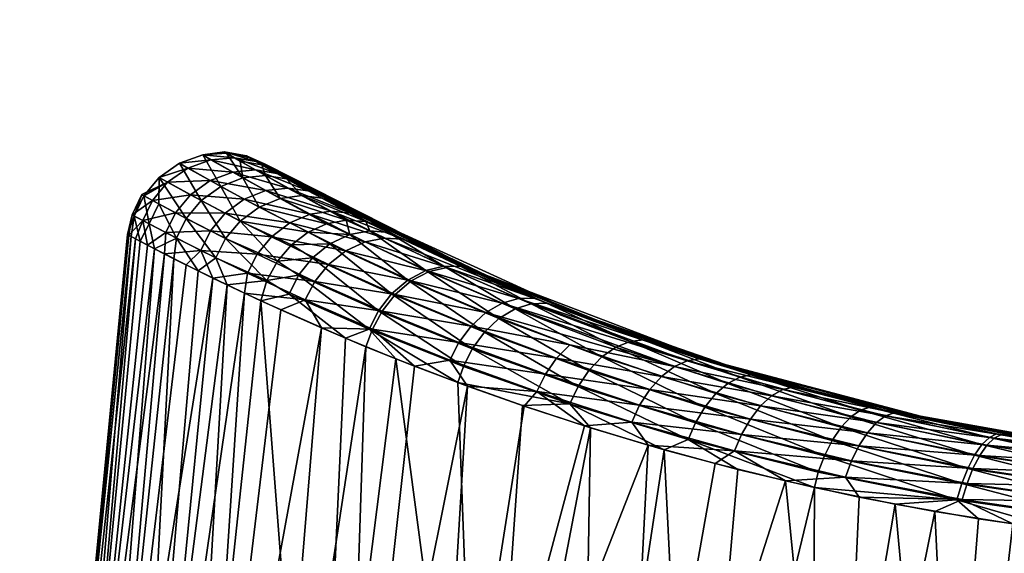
# Model space of a CAD drawing. Header units: centimetres. Extents: x -30.4 to 15.2, y 5 to 21.3.
# Tile 48 of 256: x -25.881 to -25.346, y 8.134 to 8.425. Entities that reach past the tile are written whole.
import ezdxf

# ---------------------------------------------------------------- set-up
doc = ezdxf.new("R2010")
doc.units = ezdxf.units.CM
doc.layers.add('692', color=7, linetype='Continuous', true_color=0x9a9ae5)
doc.layers.add('714', color=7, linetype='Continuous', true_color=0xc6e157)

msp = doc.modelspace()

# ---------------------------------------------------------------- meshes
at = {"layer": '692', "color": 254, "true_color": 0xcad1ee}
mesh = msp.add_polyface(dxfattribs=at)
corners = [(-25.7409, 8.2932, 6.76755), (-25.76909, 8.30547, 6.83176), (-25.76113, 8.31507, 6.83283), (-25.76929, 8.3193, 7.3212), (-25.7342, 8.31399, 7.38378), (-25.75891, 8.32691, 7.31913), (-25.74412, 8.30645, 7.38645), (-25.77732, 8.30964, 7.32214), (-25.75192, 8.29699, 7.38776), (-25.78261, 8.29907, 7.32202), (-25.74714, 8.33158, 7.31608), (-25.77745, 8.33701, 7.25224), (-25.76521, 8.3416, 7.25004), (-25.75274, 8.3428, 7.24737), (-25.77712, 8.34841, 7.1818), (-25.76431, 8.34946, 7.18024), (-25.78967, 8.34388, 7.18308), (-25.7815, 8.35096, 7.04164), (-25.76967, 8.35259, 7.11122), (-25.76857, 8.35194, 7.04243), (-25.7525, 8.34741, 7.17857), (-25.75772, 8.35044, 7.11081), (-25.75664, 8.34982, 7.04328), (-25.75964, 8.33847, 6.9042), (-25.76112, 8.3476, 6.9744), (-25.74733, 8.33975, 6.90723), (-25.74939, 8.34562, 6.97647), (-25.79417, 8.34645, 7.04099), (-25.78816, 8.32934, 7.2537), (-25.79635, 8.31952, 7.25432), (-25.77173, 8.33386, 6.9017), (-25.75091, 8.32265, 6.83511), (-25.78234, 8.32621, 6.90002), (-25.79048, 8.31644, 6.8993), (-25.77439, 8.29498, 6.83185), (-25.79575, 8.30573, 6.89946)]
mesh.append_faces([[corners[k] for k in face] for face in [(0, 1, 2), (3, 4, 5), (6, 7, 8), (7, 6, 3), (9, 8, 7), (10, 11, 5), (11, 10, 12), (13, 14, 12), (14, 13, 15), (12, 16, 11), (16, 12, 14), (15, 17, 14), (17, 18, 19), (20, 18, 15), (18, 20, 21), (21, 19, 18), (19, 21, 22), (19, 23, 17), (23, 24, 25), (22, 24, 19), (24, 22, 26), (18, 17, 15), (24, 23, 19), (27, 14, 17), (5, 28, 3), (28, 5, 11), (3, 29, 7), (29, 3, 28), (17, 30, 27), (30, 17, 23), (23, 31, 30), (32, 27, 30), (33, 34, 35), (34, 33, 1), (30, 2, 32), (2, 30, 31), (32, 1, 33), (1, 32, 2)]], dxfattribs={"color": 254})
mesh = msp.add_polyface(dxfattribs=at)
corners = [(-25.80777, 8.30001, 6.94103), (-25.81066, 8.31349, 6.96953), (-25.79575, 8.30573, 6.89946), (-25.81551, 8.30405, 6.98637), (-25.81872, 8.31777, 7.04047), (-25.82043, 8.30664, 7.03202), (-25.82251, 8.30774, 7.07798), (-25.81991, 8.31841, 7.11218), (-25.82173, 8.30733, 7.12425), (-25.81412, 8.31532, 7.18414), (-25.81806, 8.30538, 7.1706), (-25.81157, 8.30198, 7.21615), (-25.80161, 8.30875, 7.25415), (-25.80237, 8.29723, 7.26083), (-25.77712, 8.34841, 7.1818), (-25.79417, 8.34645, 7.04099), (-25.78967, 8.34388, 7.18308), (-25.77745, 8.33701, 7.25224), (-25.80061, 8.33617, 7.18393), (-25.78816, 8.32934, 7.2537), (-25.8089, 8.32623, 7.18426), (-25.79635, 8.31952, 7.25432), (-25.77732, 8.30964, 7.32214), (-25.78261, 8.29907, 7.32202), (-25.80519, 8.33872, 7.04056), (-25.78234, 8.32621, 6.90002), (-25.81351, 8.32874, 7.0404), (-25.80543, 8.32436, 6.96938), (-25.79048, 8.31644, 6.8993), (-25.81471, 8.32939, 7.11221)]
mesh.append_faces([[corners[k] for k in face] for face in [(0, 1, 2), (3, 1, 0), (3, 4, 1), (5, 4, 3), (6, 4, 5), (6, 7, 4), (8, 7, 6), (8, 9, 7), (10, 9, 8), (11, 9, 10), (11, 12, 9), (13, 12, 11), (14, 15, 16), (17, 18, 19), (18, 17, 16), (19, 20, 21), (20, 19, 18), (22, 12, 23), (12, 22, 21), (21, 9, 12), (9, 21, 20), (16, 24, 18), (24, 16, 15), (15, 25, 24), (26, 1, 4), (1, 26, 27), (24, 27, 26), (28, 24, 25), (29, 4, 7), (4, 29, 26), (20, 7, 9), (7, 20, 29), (18, 29, 20), (26, 18, 24), (27, 2, 1), (2, 27, 28), (27, 24, 28), (29, 18, 26)]], dxfattribs={"color": 254})
mesh = msp.add_polyface(dxfattribs=at)
corners = [(-25.74939, 8.34562, 6.97647), (-25.72629, 8.33407, 6.91354), (-25.73597, 8.33803, 6.91045), (-25.75091, 8.32265, 6.83511), (-25.71422, 8.31349, 6.77547), (-25.72422, 8.30896, 6.77176), (-25.73933, 8.32736, 6.83844), (-25.72758, 8.32888, 6.84246), (-25.70345, 8.31552, 6.78013), (-25.76113, 8.31507, 6.83283), (-25.73321, 8.30216, 6.76908), (-25.7409, 8.2932, 6.76755), (-25.73145, 8.33692, 7.2418), (-25.72412, 8.3315, 7.3085), (-25.71468, 8.32778, 7.30474), (-25.74124, 8.34098, 7.24453), (-25.74248, 8.34311, 7.17697), (-25.7525, 8.34741, 7.17857), (-25.74758, 8.34603, 7.11041), (-25.75772, 8.35044, 7.11081), (-25.74653, 8.34543, 7.04409), (-25.75664, 8.34982, 7.04328), (-25.73943, 8.34139, 6.97846), (-25.71169, 8.32047, 7.37537), (-25.74714, 8.33158, 7.31608), (-25.72302, 8.31877, 7.37995), (-25.73518, 8.33301, 7.3124), (-25.75891, 8.32691, 7.31913), (-25.7342, 8.31399, 7.38378), (-25.74412, 8.30645, 7.38645), (-25.70372, 8.29893, 7.44519), (-25.76929, 8.3193, 7.3212), (-25.75274, 8.3428, 7.24737), (-25.76431, 8.34946, 7.18024), (-25.76521, 8.3416, 7.25004), (-25.74733, 8.33975, 6.90723), (-25.76112, 8.3476, 6.9744), (-25.75964, 8.33847, 6.9042), (-25.71671, 8.3275, 6.84671), (-25.71232, 8.30266, 6.74716), (-25.73321, 8.30216, 6.76908), (-25.72422, 8.30896, 6.77176)]
mesh.append_faces([[corners[k] for k in face] for face in [(0, 1, 2), (3, 4, 5), (6, 4, 3), (7, 8, 6), (5, 9, 3), (10, 9, 5), (11, 9, 10), (12, 13, 14), (12, 15, 13), (16, 15, 12), (16, 17, 15), (18, 17, 16), (18, 19, 17), (20, 19, 18), (20, 21, 19), (22, 21, 20), (22, 0, 21), (1, 0, 22), (23, 24, 25), (24, 23, 26), (25, 27, 28), (27, 25, 24), (29, 30, 28), (28, 31, 29), (13, 32, 26), (32, 13, 15), (15, 33, 32), (33, 15, 17), (26, 34, 24), (34, 26, 32), (0, 35, 36), (35, 0, 2), (35, 6, 37), (6, 35, 7), (2, 7, 35), (7, 2, 38), (3, 37, 6), (39, 40, 41)]], dxfattribs={"color": 254})
mesh = msp.add_polyface(dxfattribs=at)
corners = [(-25.73933, 8.32736, 6.83844), (-25.70345, 8.31552, 6.78013), (-25.71422, 8.31349, 6.77547), (-25.72758, 8.32888, 6.84246), (-25.69279, 8.31479, 6.78541), (-25.71671, 8.3275, 6.84671), (-25.68312, 8.31145, 6.79084), (-25.70741, 8.32392, 6.8508), (-25.73597, 8.33803, 6.91045), (-25.72629, 8.33407, 6.91354), (-25.69221, 8.31604, 7.36584), (-25.67284, 8.30513, 7.42963), (-25.66438, 8.30229, 7.42415), (-25.7012, 8.31935, 7.37052), (-25.71468, 8.32778, 7.30474), (-25.72412, 8.3315, 7.3085), (-25.68267, 8.30582, 7.43529), (-25.72302, 8.31877, 7.37995), (-25.69325, 8.30382, 7.44066), (-25.71169, 8.32047, 7.37537), (-25.73518, 8.33301, 7.3124), (-25.7342, 8.31399, 7.38378), (-25.70372, 8.29893, 7.44519), (-25.63173, 8.28724, 7.47878), (-25.69221, 8.31604, 7.36584), (-25.66438, 8.30229, 7.42415), (-25.70741, 8.32392, 6.8508), (-25.61869, 8.28154, 6.67958), (-25.68312, 8.31145, 6.79084), (-25.72629, 8.33407, 6.91354), (-25.73943, 8.34139, 6.97846), (-25.74653, 8.34543, 7.04409), (-25.74758, 8.34603, 7.11041), (-25.74248, 8.34311, 7.17697), (-25.73145, 8.33692, 7.2418), (-25.71468, 8.32778, 7.30474), (-25.72422, 8.30896, 6.77176), (-25.70159, 8.30766, 6.75152), (-25.71232, 8.30266, 6.74716), (-25.71422, 8.31349, 6.77547), (-25.70345, 8.31552, 6.78013), (-25.69069, 8.30968, 6.75674), (-25.69279, 8.31479, 6.78541), (-25.68059, 8.3089, 6.76226), (-25.68312, 8.31145, 6.79084), (-25.65343, 8.29712, 6.73353), (-25.65037, 8.29049, 6.68815), (-25.66027, 8.28811, 6.68211)]
mesh.append_faces([[corners[k] for k in face] for face in [(0, 1, 2), (3, 4, 1), (5, 4, 3), (5, 6, 4), (5, 7, 6), (8, 7, 5), (8, 9, 7), (10, 11, 12), (10, 13, 11), (14, 13, 10), (14, 15, 13), (16, 17, 18), (17, 16, 19), (11, 19, 16), (19, 11, 13), (13, 20, 19), (20, 13, 15), (18, 21, 22), (21, 18, 17), (23, 24, 25), (26, 27, 28), (29, 23, 26), (30, 23, 29), (31, 23, 30), (32, 23, 31), (33, 23, 32), (34, 23, 33), (35, 23, 34), (24, 23, 35), (36, 37, 38), (39, 37, 36), (40, 37, 39), (40, 41, 37), (42, 41, 40), (42, 43, 41), (44, 43, 42), (45, 43, 44), (43, 46, 41), (41, 47, 37)]], dxfattribs={"color": 254})
mesh = msp.add_polyface(dxfattribs=at)
corners = [(-25.63173, 8.28724, 7.47878), (-25.60151, 8.27318, 7.53658), (-25.55201, 8.25508, 7.57727), (-25.67284, 8.30513, 7.42963), (-25.66438, 8.30229, 7.42415), (-25.60981, 8.273, 7.54349), (-25.65847, 8.28753, 7.49731), (-25.6187, 8.27038, 7.55008), (-25.6487, 8.28984, 7.49127), (-25.68267, 8.30582, 7.43529), (-25.69325, 8.30382, 7.44066), (-25.66815, 8.28252, 7.50245), (-25.62753, 8.26526, 7.55576), (-25.70372, 8.29893, 7.44519), (-25.6769, 8.27513, 7.50622), (-25.63557, 8.25793, 7.56002), (-25.7131, 8.29147, 7.44843), (-25.68402, 8.26607, 7.50835), (-25.7206, 8.28221, 7.45014), (-25.68312, 8.31145, 6.79084), (-25.61869, 8.28154, 6.67958), (-25.65343, 8.29712, 6.73353), (-25.70741, 8.32392, 6.8508), (-25.57922, 8.26534, 6.62949), (-25.63173, 8.28724, 7.47878), (-25.65343, 8.29712, 6.73353), (-25.64115, 8.29025, 6.69453), (-25.68059, 8.3089, 6.76226), (-25.61869, 8.28154, 6.67958), (-25.59465, 8.27036, 6.6323), (-25.57922, 8.26534, 6.62949), (-25.65037, 8.29049, 6.68815), (-25.66027, 8.28811, 6.68211), (-25.69069, 8.30968, 6.75674), (-25.67006, 8.28298, 6.67698), (-25.70159, 8.30766, 6.75152), (-25.67886, 8.27542, 6.67326), (-25.71232, 8.30266, 6.74716), (-25.60289, 8.27007, 6.62523), (-25.61172, 8.26732, 6.61851), (-25.62046, 8.26205, 6.61274), (-25.6284, 8.25459, 6.60842)]
mesh.append_faces([[corners[k] for k in face] for face in [(0, 1, 2), (0, 3, 1), (4, 3, 0), (5, 6, 7), (6, 5, 8), (1, 8, 5), (9, 1, 3), (8, 10, 6), (10, 8, 9), (8, 1, 9), (7, 11, 12), (11, 7, 6), (6, 13, 11), (13, 6, 10), (12, 14, 15), (14, 12, 11), (11, 16, 14), (17, 15, 14), (14, 18, 17), (19, 20, 21), (22, 23, 20), (22, 24, 23), (25, 26, 27), (28, 26, 25), (28, 29, 26), (30, 29, 28), (31, 27, 26), (32, 33, 31), (34, 35, 32), (36, 37, 34), (26, 38, 31), (38, 26, 29), (31, 39, 32), (39, 31, 38), (32, 40, 34), (40, 32, 39), (34, 41, 36), (41, 34, 40)]], dxfattribs={"color": 254})
mesh = msp.add_polyface(dxfattribs=at)
corners = [(-25.71702, 8.25696, 7.46975), (-25.68914, 8.25625, 7.50888), (-25.72584, 8.27213, 7.45037), (-25.69281, 8.24674, 7.50725), (-25.66636, 8.23614, 7.54315), (-25.64714, 8.2395, 7.56347), (-25.63764, 8.2253, 7.57746), (-25.59987, 8.2224, 7.61401), (-25.6067, 8.21437, 7.61006), (-25.57393, 8.20363, 7.64051), (-25.58187, 8.24768, 7.60503), (-25.63557, 8.25793, 7.56002), (-25.58913, 8.24042, 7.60975), (-25.62753, 8.26526, 7.55576), (-25.64222, 8.24907, 7.56259), (-25.59523, 8.23174, 7.61275), (-25.68402, 8.26607, 7.50835), (-25.81806, 8.30538, 7.1706), (-25.85459, 7.8901, 7.20599), (-25.81157, 8.30198, 7.21615), (-25.82173, 8.30733, 7.12425), (-25.86274, 7.89005, 7.12886), (-25.82251, 8.30774, 7.07798), (-25.86291, 7.89005, 7.05171), (-25.82043, 8.30664, 7.03202), (-25.81551, 8.30405, 6.98637), (-25.85527, 7.8901, 6.97575), (-25.69101, 8.25628, 6.67078), (-25.70396, 8.25139, 6.68672), (-25.73456, 8.27529, 6.74246), (-25.67645, 8.24009, 6.64728), (-25.64287, 8.22722, 6.6058), (-25.63976, 8.23599, 6.605), (-25.58184, 8.21567, 6.54616), (-25.60765, 8.21469, 6.5682), (-25.61172, 8.26732, 6.61851), (-25.56452, 8.24116, 6.55543), (-25.62046, 8.26205, 6.61274), (-25.57151, 8.23378, 6.55057), (-25.6284, 8.25459, 6.60842), (-25.67886, 8.27542, 6.67326), (-25.63494, 8.24562, 6.60584), (-25.68596, 8.26621, 6.67121), (-25.57738, 8.22503, 6.54748)]
mesh.append_faces([[corners[k] for k in face] for face in [(0, 1, 2), (3, 1, 0), (4, 1, 3), (4, 5, 1), (6, 5, 4), (6, 7, 5), (8, 7, 6), (9, 7, 8), (10, 11, 12), (11, 10, 13), (12, 14, 15), (14, 12, 11), (15, 5, 7), (5, 15, 14), (11, 16, 14), (14, 1, 5), (1, 14, 16), (16, 2, 1), (17, 18, 19), (20, 21, 17), (22, 23, 20), (24, 23, 22), (25, 26, 24), (27, 28, 29), (27, 30, 28), (27, 31, 30), (32, 31, 27), (33, 31, 32), (33, 34, 31), (35, 36, 37), (37, 38, 39), (40, 41, 42), (41, 40, 39), (39, 43, 41), (42, 32, 27), (32, 42, 41), (41, 33, 32), (33, 41, 43)]], dxfattribs={"color": 254})
mesh = msp.add_polyface(dxfattribs=at)
corners = [(-25.86274, 7.89005, 7.12886), (-25.07688, 7.89502, 6.33957), (-25.85459, 7.8901, 7.20599), (-25.86291, 7.89005, 7.05171), (-25.85527, 7.8901, 6.97575), (-25.63024, 7.89152, 6.54477), (-25.64287, 8.22722, 6.6058), (-25.60765, 8.21469, 6.5682), (-25.57075, 8.20263, 6.53405), (-25.6067, 8.21437, 7.61006), (-25.65771, 7.89135, 7.60508), (-25.57393, 8.20363, 7.64051), (-25.63764, 8.2253, 7.57746), (-25.7046, 7.89105, 7.5507), (-25.66636, 8.23614, 7.54315), (-25.69281, 8.24674, 7.50725), (-25.74706, 7.89078, 7.49055), (-25.71702, 8.25696, 7.46975), (-25.7841, 7.89055, 7.42516), (-25.739, 8.26669, 7.43061), (-25.75872, 8.2758, 7.38979), (-25.81483, 7.89035, 7.35529), (-25.77595, 8.28404, 7.34763), (-25.83851, 7.8902, 7.28186), (-25.79049, 8.29122, 7.30465), (-25.80237, 8.29723, 7.26083), (-25.85459, 7.8901, 7.20599), (-25.81157, 8.30198, 7.21615), (-25.81806, 8.30538, 7.1706), (-25.86274, 7.89005, 7.12886), (-25.82173, 8.30733, 7.12425), (-25.86291, 7.89005, 7.05171), (-25.82043, 8.30664, 7.03202), (-25.85527, 7.8901, 6.97575), (-25.80777, 8.30001, 6.94103), (-25.81551, 8.30405, 6.98637), (-25.84025, 7.89019, 6.90212), (-25.79719, 8.29459, 6.89608), (-25.81846, 7.89033, 6.83179), (-25.78396, 8.28797, 6.85226), (-25.76817, 8.28028, 6.80972), (-25.79067, 7.89051, 6.76559), (-25.74986, 8.27167, 6.7684), (-25.72059, 7.89095, 6.64782), (-25.70396, 8.25139, 6.68672), (-25.67645, 8.24009, 6.64728)]
mesh.append_faces([[corners[k] for k in face] for face in [(0, 1, 2), (3, 1, 0), (4, 1, 3), (5, 6, 7), (5, 7, 8), (9, 10, 11), (12, 10, 9), (12, 13, 10), (14, 13, 12), (15, 13, 14), (15, 16, 13), (17, 16, 15), (17, 18, 16), (19, 18, 17), (20, 18, 19), (20, 21, 18), (22, 21, 20), (22, 23, 21), (24, 23, 22), (25, 23, 24), (25, 26, 23), (27, 26, 25), (28, 29, 26), (30, 31, 29), (32, 33, 31), (34, 33, 35), (34, 36, 33), (37, 36, 34), (37, 38, 36), (39, 38, 37), (40, 38, 39), (40, 41, 38), (42, 41, 40), (42, 43, 41), (44, 43, 42), (45, 43, 44), (45, 5, 43), (6, 5, 45)]], dxfattribs={"color": 254})
mesh = msp.add_polyface(dxfattribs=at)
corners = [(-25.76817, 8.28028, 6.80972), (-25.74658, 8.28272, 6.76733), (-25.74986, 8.27167, 6.7684), (-25.76909, 8.30547, 6.83176), (-25.7409, 8.2932, 6.76755), (-25.77439, 8.29498, 6.83185), (-25.78396, 8.28797, 6.85226), (-25.79575, 8.30573, 6.89946), (-25.79719, 8.29459, 6.89608), (-25.80777, 8.30001, 6.94103), (-25.80237, 8.29723, 7.26083), (-25.78261, 8.29907, 7.32202), (-25.80161, 8.30875, 7.25415), (-25.79049, 8.29122, 7.30465), (-25.77595, 8.28404, 7.34763), (-25.75721, 8.28665, 7.38777), (-25.75872, 8.2758, 7.38979), (-25.72584, 8.27213, 7.45037), (-25.739, 8.26669, 7.43061), (-25.71702, 8.25696, 7.46975), (-25.7131, 8.29147, 7.44843), (-25.66815, 8.28252, 7.50245), (-25.70372, 8.29893, 7.44519), (-25.7206, 8.28221, 7.45014), (-25.6769, 8.27513, 7.50622), (-25.68402, 8.26607, 7.50835), (-25.74412, 8.30645, 7.38645), (-25.75192, 8.29699, 7.38776), (-25.72186, 8.29502, 6.74409), (-25.73321, 8.30216, 6.76908), (-25.71232, 8.30266, 6.74716), (-25.7409, 8.2932, 6.76755), (-25.7294, 8.28555, 6.74255), (-25.74658, 8.28272, 6.76733), (-25.73456, 8.27529, 6.74246), (-25.74986, 8.27167, 6.7684), (-25.70396, 8.25139, 6.68672), (-25.70159, 8.30766, 6.75152), (-25.67006, 8.28298, 6.67698), (-25.67886, 8.27542, 6.67326), (-25.68596, 8.26621, 6.67121), (-25.69101, 8.25628, 6.67078)]
mesh.append_faces([[corners[k] for k in face] for face in [(0, 1, 2), (1, 3, 4), (1, 5, 3), (0, 5, 1), (6, 5, 0), (6, 7, 5), (8, 7, 6), (9, 7, 8), (10, 11, 12), (13, 11, 10), (14, 11, 13), (14, 15, 11), (16, 15, 14), (16, 17, 15), (18, 17, 16), (19, 17, 18), (20, 21, 22), (23, 24, 20), (17, 25, 23), (22, 26, 20), (20, 27, 23), (27, 20, 26), (23, 15, 17), (15, 23, 27), (27, 11, 15), (28, 29, 30), (28, 31, 29), (32, 31, 28), (32, 33, 31), (34, 33, 32), (34, 35, 33), (34, 36, 35), (37, 38, 30), (30, 39, 28), (28, 40, 32), (40, 28, 39), (32, 41, 34), (41, 32, 40)]], dxfattribs={"color": 254})
mesh = msp.add_polyface(dxfattribs=at)
corners = [(-25.57393, 8.20363, 7.64051), (-25.54822, 8.20576, 7.65948), (-25.59987, 8.2224, 7.61401), (-25.55201, 8.25508, 7.57727), (-25.60151, 8.27318, 7.53658), (-25.51153, 8.24014, 7.62756), (-25.60981, 8.273, 7.54349), (-25.51809, 8.23914, 7.63532), (-25.6187, 8.27038, 7.55008), (-25.52509, 8.23597, 7.64275), (-25.53205, 8.23062, 7.64928), (-25.58913, 8.24042, 7.60975), (-25.53849, 8.22341, 7.65441), (-25.58187, 8.24768, 7.60503), (-25.62753, 8.26526, 7.55576), (-25.59523, 8.23174, 7.61275), (-25.54396, 8.2149, 7.65783), (-25.50574, 8.23925, 7.62), (-25.63173, 8.28724, 7.47878), (-25.55201, 8.25508, 7.57727), (-25.57922, 8.26534, 6.62949), (-25.48805, 8.23372, 6.54306), (-25.53566, 8.24925, 6.58398), (-25.57922, 8.26534, 6.62949), (-25.54199, 8.25044, 6.57658), (-25.59465, 8.27036, 6.6323), (-25.53566, 8.24925, 6.58398), (-25.58184, 8.21567, 6.54616), (-25.57075, 8.20263, 6.53405), (-25.60765, 8.21469, 6.5682), (-25.54919, 8.24964, 6.56899), (-25.60289, 8.27007, 6.62523), (-25.55688, 8.24656, 6.56173), (-25.61172, 8.26732, 6.61851), (-25.56452, 8.24116, 6.55543), (-25.48956, 8.23012, 6.5196), (-25.49606, 8.22673, 6.51193), (-25.50253, 8.22122, 6.50519), (-25.57151, 8.23378, 6.55057), (-25.62046, 8.26205, 6.61274), (-25.57738, 8.22503, 6.54748), (-25.6284, 8.25459, 6.60842), (-25.5085, 8.2139, 6.49987), (-25.5136, 8.20534, 6.49629), (-25.51757, 8.19622, 6.4945)]
mesh.append_faces([[corners[k] for k in face] for face in [(0, 1, 2), (3, 4, 5), (5, 6, 7), (6, 5, 4), (7, 8, 9), (8, 7, 6), (10, 11, 12), (11, 10, 13), (9, 13, 10), (14, 9, 8), (13, 9, 14), (12, 15, 16), (15, 12, 11), (16, 2, 1), (2, 16, 15), (17, 18, 19), (20, 21, 22), (20, 17, 21), (20, 18, 17), (23, 24, 25), (26, 24, 23), (27, 28, 29), (25, 30, 31), (30, 25, 24), (31, 32, 33), (32, 31, 30), (34, 33, 32), (24, 35, 30), (30, 36, 32), (32, 37, 34), (38, 39, 34), (40, 41, 38), (34, 42, 38), (42, 34, 37), (38, 43, 40), (43, 38, 42), (40, 44, 27), (44, 40, 43)]], dxfattribs={"color": 254})
mesh = msp.add_polyface(dxfattribs=at)
corners = [(-25.45553, 8.22431, 7.65793), (-25.40551, 8.2108, 7.69902), (-25.40131, 8.2107, 7.69091), (-25.46055, 8.22478, 7.6658), (-25.50574, 8.23925, 7.62), (-25.51153, 8.24014, 7.62756), (-25.55201, 8.25508, 7.57727), (-25.46619, 8.22342, 7.67386), (-25.4102, 8.20913, 7.70732), (-25.51809, 8.23914, 7.63532), (-25.47219, 8.22001, 7.6816), (-25.41517, 8.20551, 7.7153), (-25.52509, 8.23597, 7.64275), (-25.47817, 8.21458, 7.68845), (-25.53205, 8.23062, 7.64928), (-25.53849, 8.22341, 7.65441), (-25.48373, 8.20741, 7.69394), (-25.54396, 8.2149, 7.65783), (-25.48805, 8.23372, 6.54306), (-25.38099, 8.20626, 6.47591), (-25.43623, 8.21917, 6.50677), (-25.40131, 8.2107, 7.69091), (-25.50574, 8.23925, 7.62), (-25.45553, 8.22431, 7.65793), (-25.53566, 8.24925, 6.58398), (-25.48344, 8.23137, 6.52761), (-25.54199, 8.25044, 6.57658), (-25.48805, 8.23372, 6.54306), (-25.43623, 8.21917, 6.50677), (-25.41887, 8.21394, 6.48557), (-25.38099, 8.20626, 6.47591), (-25.48956, 8.23012, 6.5196), (-25.42385, 8.21229, 6.47726), (-25.49606, 8.22673, 6.51193), (-25.54919, 8.24964, 6.56899), (-25.42911, 8.20864, 6.46927), (-25.50253, 8.22122, 6.50519), (-25.55688, 8.24656, 6.56173), (-25.43436, 8.20303, 6.46217), (-25.43924, 8.19576, 6.45645), (-25.5085, 8.2139, 6.49987)]
mesh.append_faces([[corners[k] for k in face] for face in [(0, 1, 2), (0, 3, 1), (4, 3, 0), (4, 5, 3), (6, 5, 4), (1, 7, 8), (7, 1, 3), (3, 9, 7), (9, 3, 5), (8, 10, 11), (10, 8, 7), (7, 12, 10), (12, 7, 9), (13, 11, 10), (10, 14, 13), (14, 10, 12), (13, 15, 16), (15, 13, 14), (17, 16, 15), (18, 19, 20), (21, 22, 23), (19, 22, 21), (18, 22, 19), (24, 25, 26), (27, 25, 24), (28, 25, 27), (28, 29, 25), (30, 29, 28), (31, 26, 25), (25, 32, 31), (32, 25, 29), (33, 34, 31), (31, 35, 33), (35, 31, 32), (36, 37, 33), (33, 38, 36), (38, 33, 35), (36, 39, 40)]], dxfattribs={"color": 254})
mesh = msp.add_polyface(dxfattribs=at)
corners = [(-25.53937, 8.19321, 7.6688), (-25.54822, 8.20576, 7.65948), (-25.57393, 8.20363, 7.64051), (-25.49231, 8.19009, 7.69978), (-25.50297, 8.18321, 7.69494), (-25.46468, 8.17375, 7.7189), (-25.43203, 8.17581, 7.73476), (-25.4102, 8.20913, 7.70732), (-25.3475, 8.19888, 7.72639), (-25.40551, 8.2108, 7.69902), (-25.41517, 8.20551, 7.7153), (-25.35121, 8.19695, 7.73486), (-25.42013, 8.19999, 7.72243), (-25.35514, 8.19316, 7.74303), (-25.42476, 8.19286, 7.72822), (-25.35906, 8.18757, 7.75037), (-25.42879, 8.18461, 7.73237), (-25.36273, 8.18047, 7.75642), (-25.36596, 8.17232, 7.76085), (-25.47817, 8.21458, 7.68845), (-25.48373, 8.20741, 7.69394), (-25.48852, 8.19903, 7.69774), (-25.54396, 8.2149, 7.65783), (-25.51757, 8.19622, 6.4945), (-25.49057, 8.18003, 6.47425), (-25.53067, 8.19073, 6.50193), (-25.58184, 8.21567, 6.54616), (-25.57075, 8.20263, 6.53405), (-25.44883, 8.17015, 6.4495), (-25.44681, 8.17844, 6.45021), (-25.43924, 8.19576, 6.45645), (-25.50253, 8.22122, 6.50519), (-25.43436, 8.20303, 6.46217), (-25.5085, 8.2139, 6.49987), (-25.44345, 8.18736, 6.45244), (-25.5136, 8.20534, 6.49629), (-25.41887, 8.21394, 6.48557), (-25.35381, 8.19736, 6.44333), (-25.42385, 8.21229, 6.47726), (-25.35782, 8.1935, 6.43511), (-25.42911, 8.20864, 6.46927), (-25.36182, 8.18781, 6.42774), (-25.36555, 8.18058, 6.42172), (-25.36881, 8.17231, 6.41734)]
mesh.append_faces([[corners[k] for k in face] for face in [(0, 1, 2), (0, 3, 1), (4, 3, 0), (5, 3, 4), (5, 6, 3), (7, 8, 9), (10, 11, 7), (12, 13, 10), (14, 15, 12), (16, 17, 14), (6, 18, 16), (10, 19, 12), (12, 20, 14), (20, 12, 19), (14, 21, 16), (21, 14, 20), (20, 22, 21), (16, 3, 6), (3, 16, 21), (21, 1, 3), (1, 21, 22), (23, 24, 25), (26, 25, 27), (23, 25, 26), (28, 23, 29), (24, 23, 28), (30, 31, 32), (33, 34, 35), (34, 33, 30), (35, 29, 23), (29, 35, 34), (36, 37, 38), (38, 39, 40), (40, 41, 32), (32, 42, 30), (42, 32, 41), (30, 43, 34), (43, 30, 42)]], dxfattribs={"color": 254})
mesh = msp.add_polyface(dxfattribs=at)
corners = [(-25.34416, 8.1991, 7.7181), (-25.28682, 8.18942, 7.74767), (-25.28437, 8.18988, 7.73924), (-25.3475, 8.19888, 7.72639), (-25.40131, 8.2107, 7.69091), (-25.40551, 8.2108, 7.69902), (-25.35121, 8.19695, 7.73486), (-25.28954, 8.18729, 7.75627), (-25.4102, 8.20913, 7.70732), (-25.35514, 8.19316, 7.74303), (-25.29241, 8.18337, 7.76458), (-25.41517, 8.20551, 7.7153), (-25.35906, 8.18757, 7.75037), (-25.29527, 8.17773, 7.77208), (-25.42013, 8.19999, 7.72243), (-25.36273, 8.18047, 7.75642), (-25.29796, 8.17066, 7.77831), (-25.42476, 8.19286, 7.72822), (-25.36596, 8.17232, 7.76085), (-25.42879, 8.18461, 7.73237), (-25.38099, 8.20626, 6.47591), (-25.26263, 8.18726, 6.43211), (-25.32316, 8.19552, 6.45099), (-25.28437, 8.18988, 7.73924), (-25.40131, 8.2107, 7.69091), (-25.34416, 8.1991, 7.7181), (-25.38099, 8.20626, 6.47591), (-25.35001, 8.19932, 6.45188), (-25.41887, 8.21394, 6.48557), (-25.32316, 8.19552, 6.45099), (-25.2773, 8.1882, 6.42686), (-25.35381, 8.19736, 6.44333), (-25.27989, 8.18599, 6.41816), (-25.35782, 8.1935, 6.43511), (-25.42385, 8.21229, 6.47726), (-25.28262, 8.18198, 6.40978), (-25.36182, 8.18781, 6.42774), (-25.42911, 8.20864, 6.46927), (-25.28534, 8.17623, 6.40222), (-25.28789, 8.16904, 6.39596), (-25.36555, 8.18058, 6.42172), (-25.29013, 8.16086, 6.39132), (-25.36881, 8.17231, 6.41734)]
mesh.append_faces([[corners[k] for k in face] for face in [(0, 1, 2), (0, 3, 1), (4, 3, 0), (4, 5, 3), (1, 6, 7), (6, 1, 3), (3, 8, 6), (7, 9, 10), (9, 7, 6), (6, 11, 9), (10, 12, 13), (12, 10, 9), (9, 14, 12), (13, 15, 16), (15, 13, 12), (12, 17, 15), (18, 16, 15), (15, 19, 18), (20, 21, 22), (23, 24, 25), (20, 23, 21), (20, 24, 23), (26, 27, 28), (29, 27, 26), (29, 30, 27), (31, 28, 27), (27, 32, 31), (32, 27, 30), (33, 34, 31), (31, 35, 33), (35, 31, 32), (36, 37, 33), (33, 38, 36), (38, 33, 35), (36, 39, 40), (39, 36, 38), (40, 41, 42), (41, 40, 39)]], dxfattribs={"color": 254})
mesh = msp.add_polyface(dxfattribs=at)
corners = [(-25.65771, 7.89135, 7.60508), (-25.07688, 7.89502, 6.33957), (-25.55467, 7.892, 7.69542), (-25.7046, 7.89105, 7.5507), (-25.74706, 7.89078, 7.49055), (-25.7841, 7.89055, 7.42516), (-25.81483, 7.89035, 7.35529), (-25.83851, 7.8902, 7.28186), (-25.85459, 7.8901, 7.20599), (-25.84025, 7.89019, 6.90212), (-25.85527, 7.8901, 6.97575), (-25.81846, 7.89033, 6.83179), (-25.79067, 7.89051, 6.76559), (-25.72059, 7.89095, 6.64782), (-25.63024, 7.89152, 6.54477), (-25.57587, 7.89187, 6.49788), (-25.51572, 7.89225, 6.45543), (-25.42466, 8.16501, 7.74047), (-25.43203, 8.17581, 7.73476), (-25.46468, 8.17375, 7.7189), (-25.36858, 8.16365, 7.76355), (-25.38343, 8.15719, 7.75937), (-25.36596, 8.17232, 7.76085), (-25.38343, 8.15719, 7.75937), (-25.4369, 7.89274, 7.76551), (-25.3707, 7.89316, 7.7933), (-25.42466, 8.16501, 7.74047), (-25.45033, 7.89266, 6.41839), (-25.40501, 8.16113, 6.42744), (-25.38046, 7.8931, 6.38765), (-25.44883, 8.17015, 6.4495), (-25.51572, 7.89225, 6.45543), (-25.49057, 8.18003, 6.47425), (-25.53067, 8.19073, 6.50193), (-25.57587, 7.89187, 6.49788), (-25.57075, 8.20263, 6.53405), (-25.63024, 7.89152, 6.54477), (-25.46468, 8.17375, 7.7189), (-25.55467, 7.892, 7.69542), (-25.50297, 8.18321, 7.69494), (-25.53937, 8.19321, 7.6688), (-25.65771, 7.89135, 7.60508), (-25.57393, 8.20363, 7.64051), (-25.44883, 8.17015, 6.4495), (-25.37145, 8.16354, 6.41473), (-25.40501, 8.16113, 6.42744), (-25.44681, 8.17844, 6.45021), (-25.44345, 8.18736, 6.45244), (-25.36881, 8.17231, 6.41734)]
mesh.append_faces([[corners[k] for k in face] for face in [(0, 1, 2), (3, 1, 0), (4, 1, 3), (5, 1, 4), (6, 1, 5), (7, 1, 6), (8, 1, 7), (9, 1, 10), (11, 1, 9), (12, 1, 11), (13, 1, 12), (14, 1, 13), (15, 1, 14), (16, 1, 15), (17, 18, 19), (17, 20, 18), (21, 20, 17), (22, 18, 20), (23, 24, 25), (26, 24, 23), (27, 28, 29), (27, 30, 28), (31, 30, 27), (31, 32, 30), (31, 33, 32), (34, 33, 31), (34, 35, 33), (36, 35, 34), (37, 24, 26), (37, 38, 24), (39, 38, 37), (40, 38, 39), (40, 41, 38), (42, 41, 40), (43, 44, 45), (43, 46, 44), (47, 44, 46), (44, 47, 48)]], dxfattribs={"color": 254})
mesh = msp.add_polyface(dxfattribs=at)
corners = [(-25.34098, 8.15038, 7.77557), (-25.36858, 8.16365, 7.76355), (-25.38343, 8.15719, 7.75937), (-25.30228, 8.15401, 7.78593), (-25.29729, 8.14468, 7.78905), (-25.23321, 8.14722, 7.80163), (-25.16219, 8.16016, 7.80199), (-25.09378, 8.16702, 7.79681), (-25.16154, 8.1672, 7.79555), (-25.16276, 8.15216, 7.8069), (-25.0934, 8.15998, 7.80326), (-25.16323, 8.1437, 7.81014), (-25.09306, 8.15199, 7.80818), (-25.23051, 8.16375, 7.79368), (-25.22884, 8.17081, 7.78731), (-25.29796, 8.17066, 7.77831), (-25.23199, 8.15572, 7.79849), (-25.30033, 8.16258, 7.78297), (-25.36596, 8.17232, 7.76085), (-25.31269, 8.14654, 6.39267), (-25.29196, 8.15221, 6.38841), (-25.26439, 8.14124, 6.38017), (-25.37145, 8.16354, 6.41473), (-25.35962, 8.15322, 6.40848), (-25.40501, 8.16113, 6.42744), (-25.36881, 8.17231, 6.41734), (-25.29013, 8.16086, 6.39132), (-25.2064, 8.16173, 6.37963), (-25.28534, 8.17623, 6.40222), (-25.20509, 8.1689, 6.38603), (-25.12402, 8.15928, 6.37348), (-25.12394, 8.16643, 6.37994), (-25.28789, 8.16904, 6.39596), (-25.20756, 8.15361, 6.37481), (-25.12408, 8.15118, 6.3686), (-25.20851, 8.14504, 6.3717), (-25.12412, 8.14264, 6.36541)]
mesh.append_faces([[corners[k] for k in face] for face in [(0, 1, 2), (0, 3, 1), (4, 3, 0), (4, 5, 3), (6, 7, 8), (9, 10, 6), (11, 12, 9), (8, 13, 6), (13, 8, 14), (14, 15, 13), (6, 16, 9), (16, 6, 13), (13, 17, 16), (17, 13, 15), (9, 5, 11), (5, 9, 16), (16, 3, 5), (3, 16, 17), (15, 18, 17), (17, 1, 3), (1, 17, 18), (19, 20, 21), (19, 22, 20), (23, 22, 19), (24, 22, 23), (25, 20, 22), (20, 25, 26), (27, 28, 29), (29, 30, 27), (30, 29, 31), (32, 33, 26), (33, 32, 27), (27, 34, 33), (34, 27, 30), (26, 35, 20), (35, 26, 33), (33, 36, 35), (36, 33, 34)]], dxfattribs={"color": 254})
mesh = msp.add_polyface(dxfattribs=at)
corners = [(-25.22674, 7.89407, 7.83011), (-25.07688, 7.89502, 6.33957), (-25.15079, 7.89455, 7.83775), (-25.30037, 7.89361, 7.81509), (-25.3707, 7.89316, 7.7933), (-25.4369, 7.89274, 7.76551), (-25.55467, 7.892, 7.69542), (-25.45033, 7.89266, 6.41839), (-25.51572, 7.89225, 6.45543), (-25.38046, 7.8931, 6.38765), (-25.30704, 7.89357, 6.36397), (-25.23116, 7.89405, 6.3479), (-25.15403, 7.89453, 6.33974), (-25.25236, 8.14017, 7.79971), (-25.23321, 8.14722, 7.80163), (-25.29729, 8.14468, 7.78905), (-25.2069, 8.13698, 7.80734), (-25.16323, 8.1437, 7.81014), (-25.16123, 8.13518, 7.81191), (-25.09276, 8.14354, 7.81143), (-25.15403, 7.89453, 6.33974), (-25.16535, 8.13529, 6.3657), (-25.11535, 8.13477, 6.36388), (-25.23116, 7.89405, 6.3479), (-25.21512, 8.13746, 6.37113), (-25.26439, 8.14124, 6.38017), (-25.30704, 7.89357, 6.36397), (-25.31269, 8.14654, 6.39267), (-25.38046, 7.8931, 6.38765), (-25.35962, 8.15322, 6.40848), (-25.16123, 8.13518, 7.81191), (-25.15079, 7.89455, 7.83775), (-25.11384, 7.89479, 7.83866), (-25.22674, 7.89407, 7.83011), (-25.2069, 8.13698, 7.80734), (-25.25236, 8.14017, 7.79971), (-25.30037, 7.89361, 7.81509), (-25.29729, 8.14468, 7.78905), (-25.3707, 7.89316, 7.7933), (-25.34098, 8.15038, 7.77557), (-25.38343, 8.15719, 7.75937), (-25.40501, 8.16113, 6.42744), (-25.11535, 8.13477, 6.36388), (-25.20851, 8.14504, 6.3717), (-25.12412, 8.14264, 6.36541), (-25.16535, 8.13529, 6.3657), (-25.21512, 8.13746, 6.37113), (-25.29196, 8.15221, 6.38841), (-25.26439, 8.14124, 6.38017)]
mesh.append_faces([[corners[k] for k in face] for face in [(0, 1, 2), (3, 1, 0), (4, 1, 3), (5, 1, 4), (6, 1, 5), (7, 1, 8), (9, 1, 7), (10, 1, 9), (11, 1, 10), (12, 1, 11), (13, 14, 15), (16, 14, 13), (16, 17, 14), (18, 17, 16), (18, 19, 17), (20, 21, 22), (23, 21, 20), (23, 24, 21), (23, 25, 24), (26, 25, 23), (26, 27, 25), (28, 27, 26), (28, 29, 27), (30, 31, 32), (30, 33, 31), (34, 33, 30), (35, 33, 34), (35, 36, 33), (37, 36, 35), (37, 38, 36), (39, 38, 37), (40, 38, 39), (28, 41, 29), (42, 43, 44), (45, 43, 42), (46, 43, 45), (46, 47, 43), (48, 47, 46)]], dxfattribs={"color": 254})
at = {"layer": '714', "color": 254, "true_color": 0xcad1ee}
mesh = msp.add_polyface(dxfattribs=at)
corners = [(-23.20326, 8.04742, 9.76366), (-23.20797, 9.30742, 9.83276), (-23.2111, 9.3074, 9.76366), (-23.20801, 9.30742, 9.69501), (-23.20326, 8.04742, 9.76366), (-23.2111, 9.3074, 9.76366), (-23.20216, 8.04743, 9.72272), (-27.02501, 8.05218, 9.74747), (-27.09511, 7.98218, 9.78316), (-27.09499, 7.98218, 9.74895), (-27.0438, 8.05218, 9.5945), (-27.11206, 7.98218, 9.61), (-27.06343, 8.05218, 9.52391), (-27.03061, 8.05218, 9.66991), (-27.10008, 7.98218, 9.6785), (-27.02514, 8.05218, 9.78513), (-27.02514, 9.31218, 9.78513), (-27.03021, 8.05218, 9.85411), (-27.02514, 8.05218, 9.78513), (-27.03021, 9.31218, 9.85411), (-27.04179, 9.31218, 9.92373), (-27.04179, 8.05218, 9.92373), (-27.06067, 9.31218, 9.9949), (-27.06067, 8.05218, 9.9949), (-27.08666, 9.31218, 10.06473), (-27.02501, 8.05218, 9.74747), (-27.02514, 9.31218, 9.78513), (-27.02514, 8.05218, 9.78513), (-27.04871, 9.31218, 9.57416), (-27.06343, 8.05218, 9.52391), (-27.07086, 9.31218, 9.50251), (-27.0438, 8.05218, 9.5945), (-27.03398, 9.31218, 9.6458), (-27.03061, 8.05218, 9.66991), (-27.0263, 9.31218, 9.71642), (-27.02514, 9.31218, 9.78513), (-27.09506, 9.38218, 9.74595), (-27.09511, 9.38218, 9.78316), (-27.0263, 9.31218, 9.71642), (-27.03398, 9.31218, 9.6458), (-27.1006, 9.38218, 9.6744), (-27.04871, 9.31218, 9.57416), (-27.1135, 9.38218, 9.6038), (-27.03021, 8.05218, 9.85411), (-27.09511, 7.98218, 9.78316), (-27.02514, 8.05218, 9.78513), (-27.04179, 8.05218, 9.92373), (-27.1067, 7.98218, 9.89144), (-27.09855, 9.38218, 9.83539), (-27.02514, 9.31218, 9.78513), (-27.09511, 9.38218, 9.78316), (-27.03021, 9.31218, 9.85411), (-27.10609, 9.38218, 9.88812), (-27.04179, 9.31218, 9.92373), (-27.02712, 9.39218, 9.82273), (-27.16368, 9.39218, 9.78123), (-27.02514, 9.39218, 9.78513)]
mesh.append_faces([[corners[k] for k in face] for face in [(0, 1, 2), (3, 4, 5), (3, 6, 4), (7, 8, 9), (10, 11, 12), (13, 14, 10), (7, 9, 13), (8, 7, 15), (16, 17, 18), (19, 17, 16), (20, 17, 19), (20, 21, 17), (22, 21, 20), (22, 23, 21), (24, 23, 22), (25, 26, 27), (28, 29, 30), (28, 31, 29), (32, 31, 28), (32, 33, 31), (34, 33, 32), (34, 25, 33), (26, 25, 34), (35, 36, 37), (38, 36, 35), (39, 40, 38), (41, 42, 39), (43, 44, 45), (46, 47, 43), (48, 49, 50), (48, 51, 49), (52, 53, 51), (54, 55, 56)]], dxfattribs={"color": 254})

doc.saveas('drawing.dxf')
